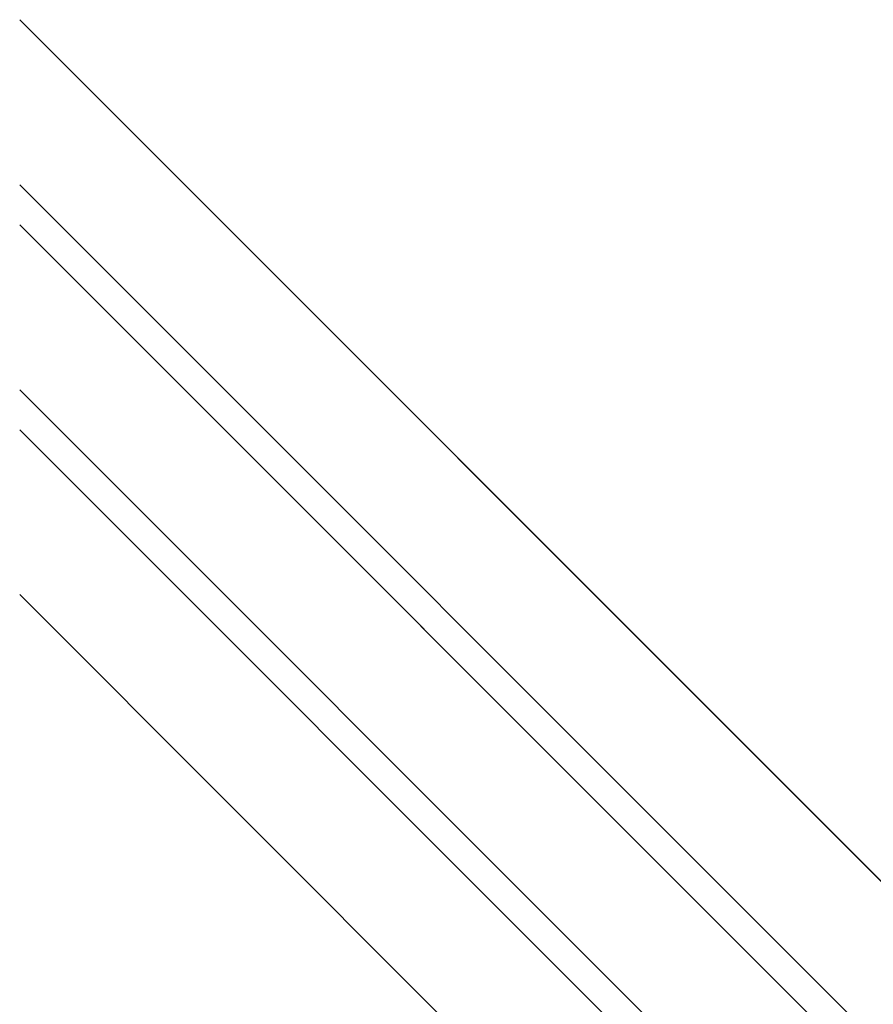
# Model space of a CAD drawing. Header units: millimetres. Extents: x -790 to 790, y -470 to 723.
# Tile 6 of 10: x -562 to -270, y 386 to 723. Entities that reach past the tile are written whole.
import ezdxf

# ---------------------------------------------------------------- set-up
doc = ezdxf.new("R2010")
doc.units = ezdxf.units.MM
doc.layers.add('HIDDEN', color=7, linetype='Continuous')
doc.layers.add('THICK', color=7, linetype='Continuous')

msp = doc.modelspace()

# ---------------------------------------------------------------- linework, layer by layer
at = {"layer": 'HIDDEN'}
msp.add_line((560, -469.62), (-560, 650.38), dxfattribs=at)
at = {"layer": 'THICK'}
for p, q in [((28.28, 132.37), (-562.5, 723.14)), ((63.41, 97.23), (-562.5, 723.14)), ((0, 104.09), (-562.5, 666.59)), ((35.13, 68.96), (-562.5, 666.59)), ((28.28, 62.1), (-562.5, 652.88)), ((63.41, 26.97), (-562.5, 652.88)), ((0, 33.82), (-562.5, 596.32)), ((35.13, -1.31), (-562.5, 596.32)), ((28.28, -8.17), (-562.5, 582.61)), ((0, -36.44), (-562.5, 526.06))]:
    msp.add_line(p, q, dxfattribs=at)

doc.saveas('drawing.dxf')
